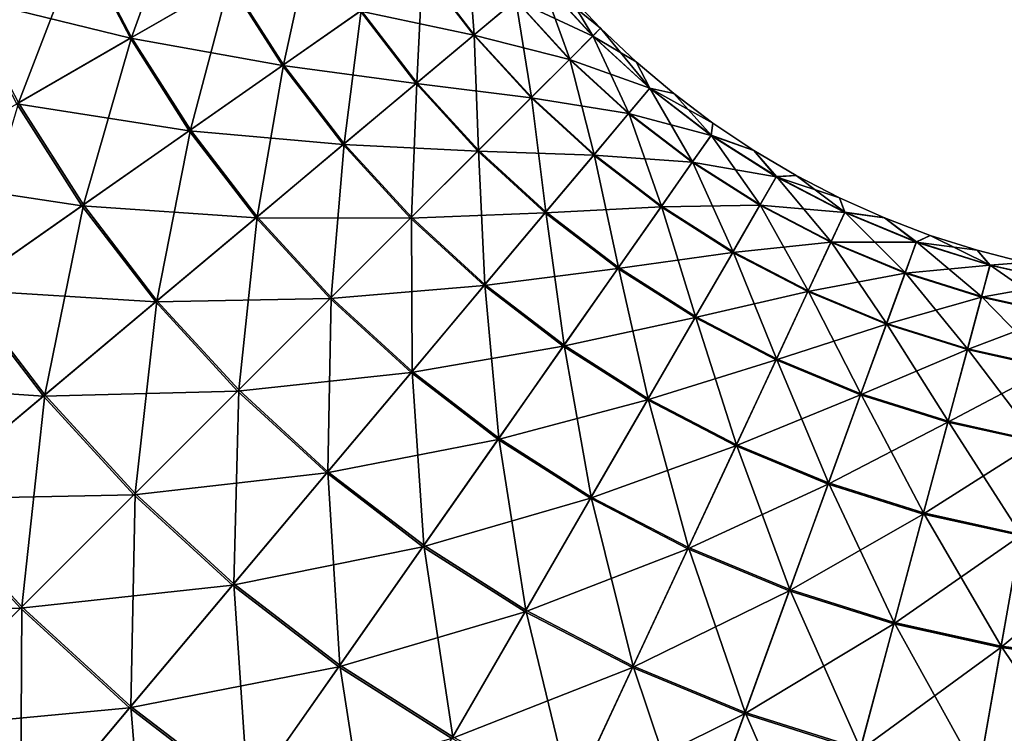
# Model space of a CAD drawing. Extents: x -551 to 551, y -297 to 194.
# Tile 12 of 163: x -501.371 to -500.246, y -197.513 to -196.697. Entities that reach past the tile are written whole.
import ezdxf

# ---------------------------------------------------------------- set-up
doc = ezdxf.new("R2010")
doc.units = 0
doc.header["$LTSCALE"] = 70.117983
for name, color, linetype in [('121', 7, 'CONTINUOUS'), ('140', 7, 'CONTINUOUS'), ('146', 7, 'CONTINUOUS')]:
    doc.layers.add(name, color=color, linetype=linetype)

msp = doc.modelspace()

# ---------------------------------------------------------------- linework, layer by layer
at = {"layer": '121', "color": 7, "linetype": 'CONTINUOUS'}
for points in [[(-500.7456, -196.6663, 44.5), (-500.7071, -196.7071, 44.5), (-500.7456, -196.6663, 28.5), (-500.7456, -196.6663, 44.5)], [(-500.7456, -196.6663, 28.5), (-500.7071, -196.7071, 44.5), (-500.7071, -196.7071, 28.5), (-500.7456, -196.6663, 28.5)], [(-500.7071, -196.7071, 44.5), (-500.6663, -196.7456, 44.5), (-500.7071, -196.7071, 28.5), (-500.7071, -196.7071, 44.5)], [(-500.7071, -196.7071, 28.5), (-500.6663, -196.7456, 44.5), (-500.6663, -196.7456, 28.5), (-500.7071, -196.7071, 28.5)], [(-500.6663, -196.7456, 44.5), (-500.6235, -196.7818, 44.5), (-500.6663, -196.7456, 28.5), (-500.6663, -196.7456, 44.5)], [(-500.6663, -196.7456, 28.5), (-500.6235, -196.7818, 44.5), (-500.6235, -196.7818, 28.5), (-500.6663, -196.7456, 28.5)], [(-500.6235, -196.7818, 44.5), (-500.5787, -196.8156, 44.5), (-500.6235, -196.7818, 28.5), (-500.6235, -196.7818, 44.5)], [(-500.6235, -196.7818, 28.5), (-500.5787, -196.8156, 44.5), (-500.5787, -196.8156, 28.5), (-500.6235, -196.7818, 28.5)], [(-500.5787, -196.8156, 44.5), (-500.532, -196.8467, 44.5), (-500.5787, -196.8156, 28.5), (-500.5787, -196.8156, 44.5)], [(-500.5787, -196.8156, 28.5), (-500.532, -196.8467, 44.5), (-500.532, -196.8467, 28.5), (-500.5787, -196.8156, 28.5)], [(-500.532, -196.8467, 44.5), (-500.4837, -196.8752, 44.5), (-500.532, -196.8467, 28.5), (-500.532, -196.8467, 44.5)], [(-500.532, -196.8467, 28.5), (-500.4837, -196.8752, 44.5), (-500.4837, -196.8752, 28.5), (-500.532, -196.8467, 28.5)], [(-500.4837, -196.8752, 44.5), (-500.4339, -196.901, 44.5), (-500.4837, -196.8752, 28.5), (-500.4837, -196.8752, 44.5)], [(-500.4837, -196.8752, 28.5), (-500.4339, -196.901, 44.5), (-500.4339, -196.901, 28.5), (-500.4837, -196.8752, 28.5)], [(-500.4339, -196.901, 44.5), (-500.3827, -196.9239, 44.5), (-500.4339, -196.901, 28.5), (-500.4339, -196.901, 44.5)], [(-500.4339, -196.901, 28.5), (-500.3827, -196.9239, 44.5), (-500.3827, -196.9239, 28.5), (-500.4339, -196.901, 28.5)], [(-500.3827, -196.9239, 44.5), (-500.3303, -196.9439, 44.5), (-500.3827, -196.9239, 28.5), (-500.3827, -196.9239, 44.5)], [(-500.3827, -196.9239, 28.5), (-500.3303, -196.9439, 44.5), (-500.3303, -196.9439, 28.5), (-500.3827, -196.9239, 28.5)], [(-500.3303, -196.9439, 44.5), (-500.2768, -196.9609, 44.5), (-500.3303, -196.9439, 28.5), (-500.3303, -196.9439, 44.5)], [(-500.3303, -196.9439, 28.5), (-500.2768, -196.9609, 44.5), (-500.2768, -196.9609, 28.5), (-500.3303, -196.9439, 28.5)], [(-500.2768, -196.9609, 44.5), (-500.2225, -196.9749, 44.5), (-500.2768, -196.9609, 28.5), (-500.2768, -196.9609, 44.5)], [(-500.2768, -196.9609, 28.5), (-500.2225, -196.9749, 44.5), (-500.2225, -196.9749, 28.5), (-500.2768, -196.9609, 28.5)]]:
    msp.add_3dface(points, dxfattribs=at)
at = {"layer": '140', "color": 7, "linetype": 'CONTINUOUS'}
for points in [[(-501.3009, -196.6066, 45.7458), (-501.2431, -196.7177, 45.7458), (-501.1833, -196.5518, 45.5625), (-501.3009, -196.6066, 45.7458)], [(-501.1833, -196.5518, 45.5625), (-501.2431, -196.7177, 45.7458), (-501.1307, -196.6528, 45.5625), (-501.1833, -196.5518, 45.5625)], [(-501.1307, -196.6528, 45.5625), (-501.0695, -196.7489, 45.5625), (-501.0368, -196.5986, 45.3659), (-501.1307, -196.6528, 45.5625)], [(-501.0368, -196.5986, 45.3659), (-501.0695, -196.7489, 45.5625), (-500.9807, -196.6867, 45.3659), (-501.0368, -196.5986, 45.3659)], [(-500.9105, -196.6375, 45.1584), (-500.8515, -196.7145, 45.1584), (-500.8598, -196.602, 44.9426), (-500.9105, -196.6375, 45.1584)], [(-500.8598, -196.602, 44.9426), (-500.8515, -196.7145, 45.1584), (-500.804, -196.6747, 44.9426), (-500.8598, -196.602, 44.9426)], [(-501.4363, -196.6698, 45.9133), (-501.3725, -196.7924, 45.9133), (-501.3009, -196.6066, 45.7458), (-501.4363, -196.6698, 45.9133)], [(-501.3009, -196.6066, 45.7458), (-501.3725, -196.7924, 45.9133), (-501.2431, -196.7177, 45.7458), (-501.3009, -196.6066, 45.7458)], [(-500.9807, -196.6867, 45.3659), (-500.9171, -196.7695, 45.3659), (-500.9105, -196.6375, 45.1584), (-500.9807, -196.6867, 45.3659)], [(-500.9105, -196.6375, 45.1584), (-500.9171, -196.7695, 45.3659), (-500.8515, -196.7145, 45.1584), (-500.9105, -196.6375, 45.1584)], [(-501.2431, -196.7177, 45.7458), (-501.1758, -196.8233, 45.7458), (-501.1307, -196.6528, 45.5625), (-501.2431, -196.7177, 45.7458)], [(-501.1307, -196.6528, 45.5625), (-501.1758, -196.8233, 45.7458), (-501.0695, -196.7489, 45.5625), (-501.1307, -196.6528, 45.5625)], [(-500.804, -196.6747, 44.9426), (-500.7422, -196.7422, 44.9426), (-500.7754, -196.6507, 44.7213), (-500.804, -196.6747, 44.9426)], [(-500.7456, -196.6663, 44.5), (-500.7754, -196.6507, 44.7213), (-500.7158, -196.7158, 44.7213), (-500.7456, -196.6663, 44.5)], [(-500.7754, -196.6507, 44.7213), (-500.7422, -196.7422, 44.9426), (-500.7158, -196.7158, 44.7213), (-500.7754, -196.6507, 44.7213)], [(-500.7071, -196.7071, 44.5), (-500.7456, -196.6663, 44.5), (-500.7158, -196.7158, 44.7213), (-500.7071, -196.7071, 44.5)], [(-500.8515, -196.7145, 45.1584), (-500.7859, -196.7859, 45.1584), (-500.804, -196.6747, 44.9426), (-500.8515, -196.7145, 45.1584)], [(-500.804, -196.6747, 44.9426), (-500.7859, -196.7859, 45.1584), (-500.7422, -196.7422, 44.9426), (-500.804, -196.6747, 44.9426)], [(-501.0695, -196.7489, 45.5625), (-501.0001, -196.8392, 45.5625), (-500.9807, -196.6867, 45.3659), (-501.0695, -196.7489, 45.5625)], [(-500.9807, -196.6867, 45.3659), (-501.0001, -196.8392, 45.5625), (-500.9171, -196.7695, 45.3659), (-500.9807, -196.6867, 45.3659)], [(-500.9171, -196.7695, 45.3659), (-500.8465, -196.8465, 45.3659), (-500.8515, -196.7145, 45.1584), (-500.9171, -196.7695, 45.3659)], [(-500.8515, -196.7145, 45.1584), (-500.8465, -196.8465, 45.3659), (-500.7859, -196.7859, 45.1584), (-500.8515, -196.7145, 45.1584)], [(-500.7071, -196.7071, 44.5), (-500.7158, -196.7158, 44.7213), (-500.6507, -196.7754, 44.7213), (-500.7071, -196.7071, 44.5)], [(-500.6663, -196.7456, 44.5), (-500.7071, -196.7071, 44.5), (-500.6507, -196.7754, 44.7213), (-500.6663, -196.7456, 44.5)], [(-501.3725, -196.7924, 45.9133), (-501.2982, -196.909, 45.9133), (-501.2431, -196.7177, 45.7458), (-501.3725, -196.7924, 45.9133)], [(-501.2431, -196.7177, 45.7458), (-501.2982, -196.909, 45.9133), (-501.1758, -196.8233, 45.7458), (-501.2431, -196.7177, 45.7458)], [(-500.7422, -196.7422, 44.9426), (-500.6747, -196.804, 44.9426), (-500.7158, -196.7158, 44.7213), (-500.7422, -196.7422, 44.9426)], [(-500.7158, -196.7158, 44.7213), (-500.6747, -196.804, 44.9426), (-500.6507, -196.7754, 44.7213), (-500.7158, -196.7158, 44.7213)], [(-501.1758, -196.8233, 45.7458), (-501.0995, -196.9226, 45.7458), (-501.0695, -196.7489, 45.5625), (-501.1758, -196.8233, 45.7458)], [(-501.0695, -196.7489, 45.5625), (-501.0995, -196.9226, 45.7458), (-501.0001, -196.8392, 45.5625), (-501.0695, -196.7489, 45.5625)], [(-500.7859, -196.7859, 45.1584), (-500.7145, -196.8515, 45.1584), (-500.7422, -196.7422, 44.9426), (-500.7859, -196.7859, 45.1584)], [(-500.7422, -196.7422, 44.9426), (-500.7145, -196.8515, 45.1584), (-500.6747, -196.804, 44.9426), (-500.7422, -196.7422, 44.9426)], [(-500.6235, -196.7818, 44.5), (-500.6663, -196.7456, 44.5), (-500.6507, -196.7754, 44.7213), (-500.6235, -196.7818, 44.5)], [(-501.0001, -196.8392, 45.5625), (-500.9232, -196.9232, 45.5625), (-500.9171, -196.7695, 45.3659), (-501.0001, -196.8392, 45.5625)], [(-500.9171, -196.7695, 45.3659), (-500.9232, -196.9232, 45.5625), (-500.8465, -196.8465, 45.3659), (-500.9171, -196.7695, 45.3659)], [(-500.6747, -196.804, 44.9426), (-500.602, -196.8598, 44.9426), (-500.6507, -196.7754, 44.7213), (-500.6747, -196.804, 44.9426)], [(-500.6235, -196.7818, 44.5), (-500.6507, -196.7754, 44.7213), (-500.5806, -196.8292, 44.7213), (-500.6235, -196.7818, 44.5)], [(-500.6507, -196.7754, 44.7213), (-500.602, -196.8598, 44.9426), (-500.5806, -196.8292, 44.7213), (-500.6507, -196.7754, 44.7213)], [(-500.5787, -196.8156, 44.5), (-500.6235, -196.7818, 44.5), (-500.5806, -196.8292, 44.7213), (-500.5787, -196.8156, 44.5)], [(-501.3725, -196.7924, 45.9133), (-501.4353, -197.005, 46.063), (-501.2982, -196.909, 45.9133), (-501.3725, -196.7924, 45.9133)], [(-500.8465, -196.8465, 45.3659), (-500.7695, -196.9171, 45.3659), (-500.7859, -196.7859, 45.1584), (-500.8465, -196.8465, 45.3659)], [(-500.7859, -196.7859, 45.1584), (-500.7695, -196.9171, 45.3659), (-500.7145, -196.8515, 45.1584), (-500.7859, -196.7859, 45.1584)], [(-500.7145, -196.8515, 45.1584), (-500.6375, -196.9105, 45.1584), (-500.6747, -196.804, 44.9426), (-500.7145, -196.8515, 45.1584)], [(-500.6747, -196.804, 44.9426), (-500.6375, -196.9105, 45.1584), (-500.602, -196.8598, 44.9426), (-500.6747, -196.804, 44.9426)], [(-500.532, -196.8467, 44.5), (-500.5787, -196.8156, 44.5), (-500.5806, -196.8292, 44.7213), (-500.532, -196.8467, 44.5)], [(-501.2982, -196.909, 45.9133), (-501.2141, -197.0187, 45.9133), (-501.1758, -196.8233, 45.7458), (-501.2982, -196.909, 45.9133)], [(-501.1758, -196.8233, 45.7458), (-501.2141, -197.0187, 45.9133), (-501.0995, -196.9226, 45.7458), (-501.1758, -196.8233, 45.7458)], [(-501.0995, -196.9226, 45.7458), (-501.015, -197.015, 45.7458), (-501.0001, -196.8392, 45.5625), (-501.0995, -196.9226, 45.7458)], [(-501.0001, -196.8392, 45.5625), (-501.015, -197.015, 45.7458), (-500.9232, -196.9232, 45.5625), (-501.0001, -196.8392, 45.5625)], [(-500.602, -196.8598, 44.9426), (-500.5248, -196.909, 44.9426), (-500.5806, -196.8292, 44.7213), (-500.602, -196.8598, 44.9426)], [(-500.532, -196.8467, 44.5), (-500.5806, -196.8292, 44.7213), (-500.5061, -196.8767, 44.7213), (-500.532, -196.8467, 44.5)], [(-500.5806, -196.8292, 44.7213), (-500.5248, -196.909, 44.9426), (-500.5061, -196.8767, 44.7213), (-500.5806, -196.8292, 44.7213)], [(-500.9232, -196.9232, 45.5625), (-500.8392, -197.0001, 45.5625), (-500.8465, -196.8465, 45.3659), (-500.9232, -196.9232, 45.5625)], [(-500.8465, -196.8465, 45.3659), (-500.8392, -197.0001, 45.5625), (-500.7695, -196.9171, 45.3659), (-500.8465, -196.8465, 45.3659)], [(-500.4837, -196.8752, 44.5), (-500.532, -196.8467, 44.5), (-500.5061, -196.8767, 44.7213), (-500.4837, -196.8752, 44.5)], [(-500.7695, -196.9171, 45.3659), (-500.6867, -196.9807, 45.3659), (-500.7145, -196.8515, 45.1584), (-500.7695, -196.9171, 45.3659)], [(-500.7145, -196.8515, 45.1584), (-500.6867, -196.9807, 45.3659), (-500.6375, -196.9105, 45.1584), (-500.7145, -196.8515, 45.1584)], [(-500.6375, -196.9105, 45.1584), (-500.5557, -196.9626, 45.1584), (-500.602, -196.8598, 44.9426), (-500.6375, -196.9105, 45.1584)], [(-500.602, -196.8598, 44.9426), (-500.5557, -196.9626, 45.1584), (-500.5248, -196.909, 44.9426), (-500.602, -196.8598, 44.9426)], [(-500.5248, -196.909, 44.9426), (-500.4436, -196.9513, 44.9426), (-500.5061, -196.8767, 44.7213), (-500.5248, -196.909, 44.9426)], [(-500.4837, -196.8752, 44.5), (-500.5061, -196.8767, 44.7213), (-500.4278, -196.9174, 44.7213), (-500.4837, -196.8752, 44.5)], [(-500.5061, -196.8767, 44.7213), (-500.4436, -196.9513, 44.9426), (-500.4278, -196.9174, 44.7213), (-500.5061, -196.8767, 44.7213)], [(-500.4339, -196.901, 44.5), (-500.4837, -196.8752, 44.5), (-500.4278, -196.9174, 44.7213), (-500.4339, -196.901, 44.5)], [(-500.3827, -196.9239, 44.5), (-500.4339, -196.901, 44.5), (-500.4278, -196.9174, 44.7213), (-500.3827, -196.9239, 44.5)], [(-501.4353, -197.005, 46.063), (-501.3422, -197.1263, 46.063), (-501.2982, -196.909, 45.9133), (-501.4353, -197.005, 46.063)], [(-501.2982, -196.909, 45.9133), (-501.3422, -197.1263, 46.063), (-501.2141, -197.0187, 45.9133), (-501.2982, -196.909, 45.9133)], [(-500.8392, -197.0001, 45.5625), (-500.7489, -197.0695, 45.5625), (-500.7695, -196.9171, 45.3659), (-500.8392, -197.0001, 45.5625)], [(-500.7695, -196.9171, 45.3659), (-500.7489, -197.0695, 45.5625), (-500.6867, -196.9807, 45.3659), (-500.7695, -196.9171, 45.3659)], [(-500.6867, -196.9807, 45.3659), (-500.5986, -197.0368, 45.3659), (-500.6375, -196.9105, 45.1584), (-500.6867, -196.9807, 45.3659)], [(-500.6375, -196.9105, 45.1584), (-500.5986, -197.0368, 45.3659), (-500.5557, -196.9626, 45.1584), (-500.6375, -196.9105, 45.1584)], [(-500.5557, -196.9626, 45.1584), (-500.4697, -197.0074, 45.1584), (-500.5248, -196.909, 44.9426), (-500.5557, -196.9626, 45.1584)], [(-500.5248, -196.909, 44.9426), (-500.4697, -197.0074, 45.1584), (-500.4436, -196.9513, 44.9426), (-500.5248, -196.909, 44.9426)], [(-500.4436, -196.9513, 44.9426), (-500.359, -196.9863, 44.9426), (-500.4278, -196.9174, 44.7213), (-500.4436, -196.9513, 44.9426)], [(-500.3827, -196.9239, 44.5), (-500.4278, -196.9174, 44.7213), (-500.3462, -196.9512, 44.7213), (-500.3827, -196.9239, 44.5)], [(-500.4278, -196.9174, 44.7213), (-500.359, -196.9863, 44.9426), (-500.3462, -196.9512, 44.7213), (-500.4278, -196.9174, 44.7213)], [(-501.2141, -197.0187, 45.9133), (-501.1206, -197.1206, 45.9133), (-501.0995, -196.9226, 45.7458), (-501.2141, -197.0187, 45.9133)], [(-501.0995, -196.9226, 45.7458), (-501.1206, -197.1206, 45.9133), (-501.015, -197.015, 45.7458), (-501.0995, -196.9226, 45.7458)], [(-501.015, -197.015, 45.7458), (-500.9226, -197.0995, 45.7458), (-500.9232, -196.9232, 45.5625), (-501.015, -197.015, 45.7458)], [(-500.9232, -196.9232, 45.5625), (-500.9226, -197.0995, 45.7458), (-500.8392, -197.0001, 45.5625), (-500.9232, -196.9232, 45.5625)], [(-500.3303, -196.9439, 44.5), (-500.3827, -196.9239, 44.5), (-500.3462, -196.9512, 44.7213), (-500.3303, -196.9439, 44.5)], [(-500.4697, -197.0074, 45.1584), (-500.3802, -197.0445, 45.1584), (-500.4436, -196.9513, 44.9426), (-500.4697, -197.0074, 45.1584)], [(-500.4436, -196.9513, 44.9426), (-500.3802, -197.0445, 45.1584), (-500.359, -196.9863, 44.9426), (-500.4436, -196.9513, 44.9426)], [(-500.359, -196.9863, 44.9426), (-500.2717, -197.0138, 44.9426), (-500.3462, -196.9512, 44.7213), (-500.359, -196.9863, 44.9426)], [(-500.3303, -196.9439, 44.5), (-500.3462, -196.9512, 44.7213), (-500.262, -196.9778, 44.7213), (-500.3303, -196.9439, 44.5)], [(-500.3462, -196.9512, 44.7213), (-500.2717, -197.0138, 44.9426), (-500.262, -196.9778, 44.7213), (-500.3462, -196.9512, 44.7213)], [(-500.2768, -196.9609, 44.5), (-500.3303, -196.9439, 44.5), (-500.262, -196.9778, 44.7213), (-500.2768, -196.9609, 44.5)], [(-500.5986, -197.0368, 45.3659), (-500.506, -197.085, 45.3659), (-500.5557, -196.9626, 45.1584), (-500.5986, -197.0368, 45.3659)], [(-500.5557, -196.9626, 45.1584), (-500.506, -197.085, 45.3659), (-500.4697, -197.0074, 45.1584), (-500.5557, -196.9626, 45.1584)], [(-500.2225, -196.9749, 44.5), (-500.2768, -196.9609, 44.5), (-500.262, -196.9778, 44.7213), (-500.2225, -196.9749, 44.5)], [(-500.7489, -197.0695, 45.5625), (-500.6528, -197.1307, 45.5625), (-500.6867, -196.9807, 45.3659), (-500.7489, -197.0695, 45.5625)], [(-500.6867, -196.9807, 45.3659), (-500.6528, -197.1307, 45.5625), (-500.5986, -197.0368, 45.3659), (-500.6867, -196.9807, 45.3659)], [(-500.2717, -197.0138, 44.9426), (-500.1823, -197.0337, 44.9426), (-500.262, -196.9778, 44.7213), (-500.2717, -197.0138, 44.9426)], [(-500.2225, -196.9749, 44.5), (-500.262, -196.9778, 44.7213), (-500.1758, -196.9969, 44.7213), (-500.2225, -196.9749, 44.5)], [(-500.262, -196.9778, 44.7213), (-500.1823, -197.0337, 44.9426), (-500.1758, -196.9969, 44.7213), (-500.262, -196.9778, 44.7213)], [(-500.3802, -197.0445, 45.1584), (-500.2877, -197.0736, 45.1584), (-500.359, -196.9863, 44.9426), (-500.3802, -197.0445, 45.1584)], [(-500.359, -196.9863, 44.9426), (-500.2877, -197.0736, 45.1584), (-500.2717, -197.0138, 44.9426), (-500.359, -196.9863, 44.9426)], [(-501.4353, -197.005, 46.063), (-501.4824, -197.2439, 46.193), (-501.3422, -197.1263, 46.063), (-501.4353, -197.005, 46.063)], [(-500.9226, -197.0995, 45.7458), (-500.8233, -197.1758, 45.7458), (-500.8392, -197.0001, 45.5625), (-500.9226, -197.0995, 45.7458)], [(-500.8392, -197.0001, 45.5625), (-500.8233, -197.1758, 45.7458), (-500.7489, -197.0695, 45.5625), (-500.8392, -197.0001, 45.5625)], [(-500.506, -197.085, 45.3659), (-500.4095, -197.125, 45.3659), (-500.4697, -197.0074, 45.1584), (-500.506, -197.085, 45.3659)], [(-500.4697, -197.0074, 45.1584), (-500.4095, -197.125, 45.3659), (-500.3802, -197.0445, 45.1584), (-500.4697, -197.0074, 45.1584)], [(-501.3422, -197.1263, 46.063), (-501.239, -197.239, 46.063), (-501.2141, -197.0187, 45.9133), (-501.3422, -197.1263, 46.063)], [(-501.2141, -197.0187, 45.9133), (-501.239, -197.239, 46.063), (-501.1206, -197.1206, 45.9133), (-501.2141, -197.0187, 45.9133)], [(-501.1206, -197.1206, 45.9133), (-501.0187, -197.2141, 45.9133), (-501.015, -197.015, 45.7458), (-501.1206, -197.1206, 45.9133)], [(-501.015, -197.015, 45.7458), (-501.0187, -197.2141, 45.9133), (-500.9226, -197.0995, 45.7458), (-501.015, -197.015, 45.7458)], [(-500.2877, -197.0736, 45.1584), (-500.193, -197.0946, 45.1584), (-500.2717, -197.0138, 44.9426), (-500.2877, -197.0736, 45.1584)], [(-500.2717, -197.0138, 44.9426), (-500.193, -197.0946, 45.1584), (-500.1823, -197.0337, 44.9426), (-500.2717, -197.0138, 44.9426)], [(-500.6528, -197.1307, 45.5625), (-500.5518, -197.1833, 45.5625), (-500.5986, -197.0368, 45.3659), (-500.6528, -197.1307, 45.5625)], [(-500.5986, -197.0368, 45.3659), (-500.5518, -197.1833, 45.5625), (-500.506, -197.085, 45.3659), (-500.5986, -197.0368, 45.3659)], [(-500.4095, -197.125, 45.3659), (-500.3099, -197.1564, 45.3659), (-500.3802, -197.0445, 45.1584), (-500.4095, -197.125, 45.3659)], [(-500.3802, -197.0445, 45.1584), (-500.3099, -197.1564, 45.3659), (-500.2877, -197.0736, 45.1584), (-500.3802, -197.0445, 45.1584)], [(-500.8233, -197.1758, 45.7458), (-500.7177, -197.2431, 45.7458), (-500.7489, -197.0695, 45.5625), (-500.8233, -197.1758, 45.7458)], [(-500.7489, -197.0695, 45.5625), (-500.7177, -197.2431, 45.7458), (-500.6528, -197.1307, 45.5625), (-500.7489, -197.0695, 45.5625)], [(-500.3099, -197.1564, 45.3659), (-500.2079, -197.179, 45.3659), (-500.2877, -197.0736, 45.1584), (-500.3099, -197.1564, 45.3659)], [(-500.2877, -197.0736, 45.1584), (-500.2079, -197.179, 45.3659), (-500.193, -197.0946, 45.1584), (-500.2877, -197.0736, 45.1584)], [(-500.5518, -197.1833, 45.5625), (-500.4465, -197.2269, 45.5625), (-500.506, -197.085, 45.3659), (-500.5518, -197.1833, 45.5625)], [(-500.506, -197.085, 45.3659), (-500.4465, -197.2269, 45.5625), (-500.4095, -197.125, 45.3659), (-500.506, -197.085, 45.3659)], [(-501.0187, -197.2141, 45.9133), (-500.909, -197.2982, 45.9133), (-500.9226, -197.0995, 45.7458), (-501.0187, -197.2141, 45.9133)], [(-500.9226, -197.0995, 45.7458), (-500.909, -197.2982, 45.9133), (-500.8233, -197.1758, 45.7458), (-500.9226, -197.0995, 45.7458)], [(-501.239, -197.239, 46.063), (-501.1263, -197.3422, 46.063), (-501.1206, -197.1206, 45.9133), (-501.239, -197.239, 46.063)], [(-501.1206, -197.1206, 45.9133), (-501.1263, -197.3422, 46.063), (-501.0187, -197.2141, 45.9133), (-501.1206, -197.1206, 45.9133)], [(-501.4824, -197.2439, 46.193), (-501.3684, -197.3684, 46.193), (-501.3422, -197.1263, 46.063), (-501.4824, -197.2439, 46.193)], [(-501.3422, -197.1263, 46.063), (-501.3684, -197.3684, 46.193), (-501.239, -197.239, 46.063), (-501.3422, -197.1263, 46.063)], [(-500.7177, -197.2431, 45.7458), (-500.6066, -197.3009, 45.7458), (-500.6528, -197.1307, 45.5625), (-500.7177, -197.2431, 45.7458)], [(-500.6528, -197.1307, 45.5625), (-500.6066, -197.3009, 45.7458), (-500.5518, -197.1833, 45.5625), (-500.6528, -197.1307, 45.5625)], [(-500.4465, -197.2269, 45.5625), (-500.3379, -197.2611, 45.5625), (-500.4095, -197.125, 45.3659), (-500.4465, -197.2269, 45.5625)], [(-500.4095, -197.125, 45.3659), (-500.3379, -197.2611, 45.5625), (-500.3099, -197.1564, 45.3659), (-500.4095, -197.125, 45.3659)], [(-500.3379, -197.2611, 45.5625), (-500.2267, -197.2858, 45.5625), (-500.3099, -197.1564, 45.3659), (-500.3379, -197.2611, 45.5625)], [(-500.3099, -197.1564, 45.3659), (-500.2267, -197.2858, 45.5625), (-500.2079, -197.179, 45.3659), (-500.3099, -197.1564, 45.3659)], [(-500.909, -197.2982, 45.9133), (-500.7924, -197.3725, 45.9133), (-500.8233, -197.1758, 45.7458), (-500.909, -197.2982, 45.9133)], [(-500.8233, -197.1758, 45.7458), (-500.7924, -197.3725, 45.9133), (-500.7177, -197.2431, 45.7458), (-500.8233, -197.1758, 45.7458)], [(-500.6066, -197.3009, 45.7458), (-500.4909, -197.3488, 45.7458), (-500.5518, -197.1833, 45.5625), (-500.6066, -197.3009, 45.7458)], [(-500.5518, -197.1833, 45.5625), (-500.4909, -197.3488, 45.7458), (-500.4465, -197.2269, 45.5625), (-500.5518, -197.1833, 45.5625)], [(-501.1263, -197.3422, 46.063), (-501.005, -197.4353, 46.063), (-501.0187, -197.2141, 45.9133), (-501.1263, -197.3422, 46.063)], [(-501.0187, -197.2141, 45.9133), (-501.005, -197.4353, 46.063), (-500.909, -197.2982, 45.9133), (-501.0187, -197.2141, 45.9133)], [(-500.4909, -197.3488, 45.7458), (-500.3715, -197.3864, 45.7458), (-500.4465, -197.2269, 45.5625), (-500.4909, -197.3488, 45.7458)], [(-500.4465, -197.2269, 45.5625), (-500.3715, -197.3864, 45.7458), (-500.3379, -197.2611, 45.5625), (-500.4465, -197.2269, 45.5625)], [(-501.4824, -197.2439, 46.193), (-501.5073, -197.5073, 46.3016), (-501.3684, -197.3684, 46.193), (-501.4824, -197.2439, 46.193)], [(-501.3684, -197.3684, 46.193), (-501.2439, -197.4824, 46.193), (-501.239, -197.239, 46.063), (-501.3684, -197.3684, 46.193)], [(-501.239, -197.239, 46.063), (-501.2439, -197.4824, 46.193), (-501.1263, -197.3422, 46.063), (-501.239, -197.239, 46.063)], [(-500.7924, -197.3725, 45.9133), (-500.6698, -197.4363, 45.9133), (-500.7177, -197.2431, 45.7458), (-500.7924, -197.3725, 45.9133)], [(-500.7177, -197.2431, 45.7458), (-500.6698, -197.4363, 45.9133), (-500.6066, -197.3009, 45.7458), (-500.7177, -197.2431, 45.7458)], [(-500.3715, -197.3864, 45.7458), (-500.2492, -197.4136, 45.7458), (-500.3379, -197.2611, 45.5625), (-500.3715, -197.3864, 45.7458)], [(-500.3379, -197.2611, 45.5625), (-500.2492, -197.4136, 45.7458), (-500.2267, -197.2858, 45.5625), (-500.3379, -197.2611, 45.5625)], [(-500.2492, -197.4136, 45.7458), (-500.1251, -197.4299, 45.7458), (-500.2267, -197.2858, 45.5625), (-500.2492, -197.4136, 45.7458)], [(-501.005, -197.4353, 46.063), (-500.8761, -197.5174, 46.063), (-500.909, -197.2982, 45.9133), (-501.005, -197.4353, 46.063)], [(-500.909, -197.2982, 45.9133), (-500.8761, -197.5174, 46.063), (-500.7924, -197.3725, 45.9133), (-500.909, -197.2982, 45.9133)], [(-500.6698, -197.4363, 45.9133), (-500.542, -197.4893, 45.9133), (-500.6066, -197.3009, 45.7458), (-500.6698, -197.4363, 45.9133)], [(-500.6066, -197.3009, 45.7458), (-500.542, -197.4893, 45.9133), (-500.4909, -197.3488, 45.7458), (-500.6066, -197.3009, 45.7458)], [(-501.2439, -197.4824, 46.193), (-501.11, -197.5852, 46.193), (-501.1263, -197.3422, 46.063), (-501.2439, -197.4824, 46.193)], [(-501.1263, -197.3422, 46.063), (-501.11, -197.5852, 46.193), (-501.005, -197.4353, 46.063), (-501.1263, -197.3422, 46.063)], [(-500.542, -197.4893, 45.9133), (-500.4102, -197.5308, 45.9133), (-500.4909, -197.3488, 45.7458), (-500.542, -197.4893, 45.9133)], [(-500.4909, -197.3488, 45.7458), (-500.4102, -197.5308, 45.9133), (-500.3715, -197.3864, 45.7458), (-500.4909, -197.3488, 45.7458)], [(-501.5073, -197.5073, 46.3016), (-501.3702, -197.6329, 46.3016), (-501.3684, -197.3684, 46.193), (-501.5073, -197.5073, 46.3016)], [(-501.3684, -197.3684, 46.193), (-501.3702, -197.6329, 46.3016), (-501.2439, -197.4824, 46.193), (-501.3684, -197.3684, 46.193)], [(-500.8761, -197.5174, 46.063), (-500.7405, -197.588, 46.063), (-500.7924, -197.3725, 45.9133), (-500.8761, -197.5174, 46.063)], [(-500.7924, -197.3725, 45.9133), (-500.7405, -197.588, 46.063), (-500.6698, -197.4363, 45.9133), (-500.7924, -197.3725, 45.9133)], [(-500.4102, -197.5308, 45.9133), (-500.2752, -197.5608, 45.9133), (-500.3715, -197.3864, 45.7458), (-500.4102, -197.5308, 45.9133)], [(-500.3715, -197.3864, 45.7458), (-500.2752, -197.5608, 45.9133), (-500.2492, -197.4136, 45.7458), (-500.3715, -197.3864, 45.7458)], [(-500.2752, -197.5608, 45.9133), (-500.1381, -197.5788, 45.9133), (-500.2492, -197.4136, 45.7458), (-500.2752, -197.5608, 45.9133)], [(-500.2492, -197.4136, 45.7458), (-500.1381, -197.5788, 45.9133), (-500.1251, -197.4299, 45.7458), (-500.2492, -197.4136, 45.7458)], [(-501.11, -197.5852, 46.193), (-500.9676, -197.6759, 46.193), (-501.005, -197.4353, 46.063), (-501.11, -197.5852, 46.193)], [(-501.005, -197.4353, 46.063), (-500.9676, -197.6759, 46.193), (-500.8761, -197.5174, 46.063), (-501.005, -197.4353, 46.063)], [(-500.7405, -197.588, 46.063), (-500.5993, -197.6465, 46.063), (-500.6698, -197.4363, 45.9133), (-500.7405, -197.588, 46.063)], [(-500.6698, -197.4363, 45.9133), (-500.5993, -197.6465, 46.063), (-500.542, -197.4893, 45.9133), (-500.6698, -197.4363, 45.9133)], [(-501.3702, -197.6329, 46.3016), (-501.2227, -197.7461, 46.3016), (-501.2439, -197.4824, 46.193), (-501.3702, -197.6329, 46.3016)], [(-501.2439, -197.4824, 46.193), (-501.2227, -197.7461, 46.3016), (-501.11, -197.5852, 46.193), (-501.2439, -197.4824, 46.193)], [(-500.5993, -197.6465, 46.063), (-500.4535, -197.6924, 46.063), (-500.542, -197.4893, 45.9133), (-500.5993, -197.6465, 46.063)], [(-500.542, -197.4893, 45.9133), (-500.4535, -197.6924, 46.063), (-500.4102, -197.5308, 45.9133), (-500.542, -197.4893, 45.9133)], [(-501.5073, -197.5073, 46.3016), (-501.5035, -197.7918, 46.3876), (-501.3702, -197.6329, 46.3016), (-501.5073, -197.5073, 46.3016)]]:
    msp.add_3dface(points, dxfattribs=at)
at = {"layer": '146', "color": 7, "linetype": 'CONTINUOUS'}
for points in [[(-501.3024, -196.6073, 27.2521), (-501.2445, -196.7185, 27.2521), (-501.4381, -196.6706, 27.0848), (-501.3024, -196.6073, 27.2521)], [(-501.3024, -196.6073, 27.2521), (-501.1319, -196.6535, 27.4352), (-501.2445, -196.7185, 27.2521), (-501.3024, -196.6073, 27.2521)], [(-500.9112, -196.638, 27.839), (-500.8521, -196.715, 27.839), (-500.9816, -196.6873, 27.6316), (-500.9112, -196.638, 27.839)], [(-500.9112, -196.638, 27.839), (-500.8045, -196.6751, 28.0547), (-500.8521, -196.715, 27.839), (-500.9112, -196.638, 27.839)], [(-501.1319, -196.6535, 27.4352), (-501.0707, -196.7497, 27.4352), (-501.2445, -196.7185, 27.2521), (-501.1319, -196.6535, 27.4352)], [(-501.1319, -196.6535, 27.4352), (-500.9816, -196.6873, 27.6316), (-501.0707, -196.7497, 27.4352), (-501.1319, -196.6535, 27.4352)], [(-500.7757, -196.6509, 28.2761), (-500.716, -196.716, 28.2761), (-500.8045, -196.6751, 28.0547), (-500.7757, -196.6509, 28.2761)], [(-500.7456, -196.6663, 28.5), (-500.7071, -196.7071, 28.5), (-500.7757, -196.6509, 28.2761), (-500.7456, -196.6663, 28.5)], [(-500.7757, -196.6509, 28.2761), (-500.7071, -196.7071, 28.5), (-500.716, -196.716, 28.2761), (-500.7757, -196.6509, 28.2761)], [(-501.4381, -196.6706, 27.0848), (-501.2445, -196.7185, 27.2521), (-501.3742, -196.7934, 27.0848), (-501.4381, -196.6706, 27.0848)], [(-500.8045, -196.6751, 28.0547), (-500.7426, -196.7426, 28.0547), (-500.8521, -196.715, 27.839), (-500.8045, -196.6751, 28.0547)], [(-500.8045, -196.6751, 28.0547), (-500.716, -196.716, 28.2761), (-500.7426, -196.7426, 28.0547), (-500.8045, -196.6751, 28.0547)], [(-500.9816, -196.6873, 27.6316), (-500.918, -196.7703, 27.6316), (-501.0707, -196.7497, 27.4352), (-500.9816, -196.6873, 27.6316)], [(-500.9816, -196.6873, 27.6316), (-500.8521, -196.715, 27.839), (-500.918, -196.7703, 27.6316), (-500.9816, -196.6873, 27.6316)], [(-500.8521, -196.715, 27.839), (-500.7866, -196.7866, 27.839), (-500.918, -196.7703, 27.6316), (-500.8521, -196.715, 27.839)], [(-500.8521, -196.715, 27.839), (-500.7426, -196.7426, 28.0547), (-500.7866, -196.7866, 27.839), (-500.8521, -196.715, 27.839)], [(-500.7071, -196.7071, 28.5), (-500.6663, -196.7456, 28.5), (-500.716, -196.716, 28.2761), (-500.7071, -196.7071, 28.5)], [(-501.2445, -196.7185, 27.2521), (-501.1772, -196.8243, 27.2521), (-501.3742, -196.7934, 27.0848), (-501.2445, -196.7185, 27.2521)], [(-501.2445, -196.7185, 27.2521), (-501.0707, -196.7497, 27.4352), (-501.1772, -196.8243, 27.2521), (-501.2445, -196.7185, 27.2521)], [(-500.716, -196.716, 28.2761), (-500.6509, -196.7757, 28.2761), (-500.7426, -196.7426, 28.0547), (-500.716, -196.716, 28.2761)], [(-500.716, -196.716, 28.2761), (-500.6663, -196.7456, 28.5), (-500.6509, -196.7757, 28.2761), (-500.716, -196.716, 28.2761)], [(-500.7426, -196.7426, 28.0547), (-500.6751, -196.8045, 28.0547), (-500.7866, -196.7866, 27.839), (-500.7426, -196.7426, 28.0547)], [(-500.7426, -196.7426, 28.0547), (-500.6509, -196.7757, 28.2761), (-500.6751, -196.8045, 28.0547), (-500.7426, -196.7426, 28.0547)], [(-500.6663, -196.7456, 28.5), (-500.6235, -196.7818, 28.5), (-500.6509, -196.7757, 28.2761), (-500.6663, -196.7456, 28.5)], [(-501.0707, -196.7497, 27.4352), (-501.0012, -196.8401, 27.4352), (-501.1772, -196.8243, 27.2521), (-501.0707, -196.7497, 27.4352)], [(-501.0707, -196.7497, 27.4352), (-500.918, -196.7703, 27.6316), (-501.0012, -196.8401, 27.4352), (-501.0707, -196.7497, 27.4352)], [(-500.918, -196.7703, 27.6316), (-500.8474, -196.8474, 27.6316), (-501.0012, -196.8401, 27.4352), (-500.918, -196.7703, 27.6316)], [(-500.918, -196.7703, 27.6316), (-500.7866, -196.7866, 27.839), (-500.8474, -196.8474, 27.6316), (-500.918, -196.7703, 27.6316)], [(-500.6509, -196.7757, 28.2761), (-500.5808, -196.8295, 28.2761), (-500.6751, -196.8045, 28.0547), (-500.6509, -196.7757, 28.2761)], [(-500.6235, -196.7818, 28.5), (-500.5787, -196.8156, 28.5), (-500.6509, -196.7757, 28.2761), (-500.6235, -196.7818, 28.5)], [(-500.6509, -196.7757, 28.2761), (-500.5787, -196.8156, 28.5), (-500.5808, -196.8295, 28.2761), (-500.6509, -196.7757, 28.2761)], [(-501.3742, -196.7934, 27.0848), (-501.2998, -196.9101, 27.0848), (-501.5192, -196.8771, 26.9354), (-501.3742, -196.7934, 27.0848)], [(-501.3742, -196.7934, 27.0848), (-501.1772, -196.8243, 27.2521), (-501.2998, -196.9101, 27.0848), (-501.3742, -196.7934, 27.0848)], [(-500.7866, -196.7866, 27.839), (-500.715, -196.8521, 27.839), (-500.8474, -196.8474, 27.6316), (-500.7866, -196.7866, 27.839)], [(-500.7866, -196.7866, 27.839), (-500.6751, -196.8045, 28.0547), (-500.715, -196.8521, 27.839), (-500.7866, -196.7866, 27.839)], [(-500.6751, -196.8045, 28.0547), (-500.6024, -196.8603, 28.0547), (-500.715, -196.8521, 27.839), (-500.6751, -196.8045, 28.0547)], [(-500.6751, -196.8045, 28.0547), (-500.5808, -196.8295, 28.2761), (-500.6024, -196.8603, 28.0547), (-500.6751, -196.8045, 28.0547)], [(-500.5787, -196.8156, 28.5), (-500.532, -196.8467, 28.5), (-500.5808, -196.8295, 28.2761), (-500.5787, -196.8156, 28.5)], [(-501.1772, -196.8243, 27.2521), (-501.1008, -196.9237, 27.2521), (-501.2998, -196.9101, 27.0848), (-501.1772, -196.8243, 27.2521)], [(-501.1772, -196.8243, 27.2521), (-501.0012, -196.8401, 27.4352), (-501.1008, -196.9237, 27.2521), (-501.1772, -196.8243, 27.2521)], [(-500.5808, -196.8295, 28.2761), (-500.5063, -196.8769, 28.2761), (-500.6024, -196.8603, 28.0547), (-500.5808, -196.8295, 28.2761)], [(-500.5808, -196.8295, 28.2761), (-500.532, -196.8467, 28.5), (-500.5063, -196.8769, 28.2761), (-500.5808, -196.8295, 28.2761)], [(-501.0012, -196.8401, 27.4352), (-500.9242, -196.9242, 27.4352), (-501.1008, -196.9237, 27.2521), (-501.0012, -196.8401, 27.4352)], [(-501.0012, -196.8401, 27.4352), (-500.8474, -196.8474, 27.6316), (-500.9242, -196.9242, 27.4352), (-501.0012, -196.8401, 27.4352)], [(-500.8474, -196.8474, 27.6316), (-500.7703, -196.918, 27.6316), (-500.9242, -196.9242, 27.4352), (-500.8474, -196.8474, 27.6316)], [(-500.8474, -196.8474, 27.6316), (-500.715, -196.8521, 27.839), (-500.7703, -196.918, 27.6316), (-500.8474, -196.8474, 27.6316)], [(-500.532, -196.8467, 28.5), (-500.4837, -196.8752, 28.5), (-500.5063, -196.8769, 28.2761), (-500.532, -196.8467, 28.5)], [(-500.715, -196.8521, 27.839), (-500.638, -196.9112, 27.839), (-500.7703, -196.918, 27.6316), (-500.715, -196.8521, 27.839)], [(-500.715, -196.8521, 27.839), (-500.6024, -196.8603, 28.0547), (-500.638, -196.9112, 27.839), (-500.715, -196.8521, 27.839)], [(-500.6024, -196.8603, 28.0547), (-500.5251, -196.9095, 28.0547), (-500.638, -196.9112, 27.839), (-500.6024, -196.8603, 28.0547)], [(-500.6024, -196.8603, 28.0547), (-500.5063, -196.8769, 28.2761), (-500.5251, -196.9095, 28.0547), (-500.6024, -196.8603, 28.0547)], [(-501.5192, -196.8771, 26.9354), (-501.2998, -196.9101, 27.0848), (-501.437, -197.0062, 26.9354), (-501.5192, -196.8771, 26.9354)], [(-500.5063, -196.8769, 28.2761), (-500.4279, -196.9177, 28.2761), (-500.5251, -196.9095, 28.0547), (-500.5063, -196.8769, 28.2761)], [(-500.4837, -196.8752, 28.5), (-500.4339, -196.901, 28.5), (-500.5063, -196.8769, 28.2761), (-500.4837, -196.8752, 28.5)], [(-500.5063, -196.8769, 28.2761), (-500.4339, -196.901, 28.5), (-500.4279, -196.9177, 28.2761), (-500.5063, -196.8769, 28.2761)], [(-500.4339, -196.901, 28.5), (-500.3827, -196.9239, 28.5), (-500.4279, -196.9177, 28.2761), (-500.4339, -196.901, 28.5)], [(-501.2998, -196.9101, 27.0848), (-501.2155, -197.0199, 27.0848), (-501.437, -197.0062, 26.9354), (-501.2998, -196.9101, 27.0848)], [(-501.2998, -196.9101, 27.0848), (-501.1008, -196.9237, 27.2521), (-501.2155, -197.0199, 27.0848), (-501.2998, -196.9101, 27.0848)], [(-500.9242, -196.9242, 27.4352), (-500.7703, -196.918, 27.6316), (-500.8401, -197.0012, 27.4352), (-500.9242, -196.9242, 27.4352)], [(-500.7703, -196.918, 27.6316), (-500.6873, -196.9816, 27.6316), (-500.8401, -197.0012, 27.4352), (-500.7703, -196.918, 27.6316)], [(-500.7703, -196.918, 27.6316), (-500.638, -196.9112, 27.839), (-500.6873, -196.9816, 27.6316), (-500.7703, -196.918, 27.6316)], [(-500.638, -196.9112, 27.839), (-500.5562, -196.9634, 27.839), (-500.6873, -196.9816, 27.6316), (-500.638, -196.9112, 27.839)], [(-500.638, -196.9112, 27.839), (-500.5251, -196.9095, 28.0547), (-500.5562, -196.9634, 27.839), (-500.638, -196.9112, 27.839)], [(-500.5251, -196.9095, 28.0547), (-500.4438, -196.9518, 28.0547), (-500.5562, -196.9634, 27.839), (-500.5251, -196.9095, 28.0547)], [(-500.5251, -196.9095, 28.0547), (-500.4279, -196.9177, 28.2761), (-500.4438, -196.9518, 28.0547), (-500.5251, -196.9095, 28.0547)], [(-500.4279, -196.9177, 28.2761), (-500.3463, -196.9515, 28.2761), (-500.4438, -196.9518, 28.0547), (-500.4279, -196.9177, 28.2761)], [(-500.4279, -196.9177, 28.2761), (-500.3827, -196.9239, 28.5), (-500.3463, -196.9515, 28.2761), (-500.4279, -196.9177, 28.2761)], [(-501.1008, -196.9237, 27.2521), (-501.0161, -197.0161, 27.2521), (-501.2155, -197.0199, 27.0848), (-501.1008, -196.9237, 27.2521)], [(-501.1008, -196.9237, 27.2521), (-500.9242, -196.9242, 27.4352), (-501.0161, -197.0161, 27.2521), (-501.1008, -196.9237, 27.2521)], [(-500.9242, -196.9242, 27.4352), (-500.8401, -197.0012, 27.4352), (-501.0161, -197.0161, 27.2521), (-500.9242, -196.9242, 27.4352)], [(-500.3827, -196.9239, 28.5), (-500.3303, -196.9439, 28.5), (-500.3463, -196.9515, 28.2761), (-500.3827, -196.9239, 28.5)], [(-500.5562, -196.9634, 27.839), (-500.4438, -196.9518, 28.0547), (-500.4701, -197.0082, 27.839), (-500.5562, -196.9634, 27.839)], [(-500.4438, -196.9518, 28.0547), (-500.3592, -196.9869, 28.0547), (-500.4701, -197.0082, 27.839), (-500.4438, -196.9518, 28.0547)], [(-500.4438, -196.9518, 28.0547), (-500.3463, -196.9515, 28.2761), (-500.3592, -196.9869, 28.0547), (-500.4438, -196.9518, 28.0547)], [(-500.3463, -196.9515, 28.2761), (-500.2621, -196.9781, 28.2761), (-500.3592, -196.9869, 28.0547), (-500.3463, -196.9515, 28.2761)], [(-500.3303, -196.9439, 28.5), (-500.2768, -196.9609, 28.5), (-500.3463, -196.9515, 28.2761), (-500.3303, -196.9439, 28.5)], [(-500.3463, -196.9515, 28.2761), (-500.2768, -196.9609, 28.5), (-500.2621, -196.9781, 28.2761), (-500.3463, -196.9515, 28.2761)], [(-500.2768, -196.9609, 28.5), (-500.2225, -196.9749, 28.5), (-500.2621, -196.9781, 28.2761), (-500.2768, -196.9609, 28.5)], [(-500.6873, -196.9816, 27.6316), (-500.5562, -196.9634, 27.839), (-500.5992, -197.0378, 27.6316), (-500.6873, -196.9816, 27.6316)], [(-500.5562, -196.9634, 27.839), (-500.4701, -197.0082, 27.839), (-500.5992, -197.0378, 27.6316), (-500.5562, -196.9634, 27.839)], [(-500.8401, -197.0012, 27.4352), (-500.6873, -196.9816, 27.6316), (-500.7497, -197.0707, 27.4352), (-500.8401, -197.0012, 27.4352)], [(-500.6873, -196.9816, 27.6316), (-500.5992, -197.0378, 27.6316), (-500.7497, -197.0707, 27.4352), (-500.6873, -196.9816, 27.6316)], [(-500.3592, -196.9869, 28.0547), (-500.2621, -196.9781, 28.2761), (-500.2718, -197.0144, 28.0547), (-500.3592, -196.9869, 28.0547)], [(-500.2621, -196.9781, 28.2761), (-500.1758, -196.9972, 28.2761), (-500.2718, -197.0144, 28.0547), (-500.2621, -196.9781, 28.2761)], [(-500.2621, -196.9781, 28.2761), (-500.2225, -196.9749, 28.5), (-500.1758, -196.9972, 28.2761), (-500.2621, -196.9781, 28.2761)], [(-500.4701, -197.0082, 27.839), (-500.3592, -196.9869, 28.0547), (-500.3805, -197.0453, 27.839), (-500.4701, -197.0082, 27.839)], [(-500.3592, -196.9869, 28.0547), (-500.2718, -197.0144, 28.0547), (-500.3805, -197.0453, 27.839), (-500.3592, -196.9869, 28.0547)], [(-501.437, -197.0062, 26.9354), (-501.3438, -197.1276, 26.9354), (-501.5871, -197.1113, 26.8056), (-501.437, -197.0062, 26.9354)], [(-501.437, -197.0062, 26.9354), (-501.2155, -197.0199, 27.0848), (-501.3438, -197.1276, 26.9354), (-501.437, -197.0062, 26.9354)], [(-501.0161, -197.0161, 27.2521), (-500.8401, -197.0012, 27.4352), (-500.9237, -197.1008, 27.2521), (-501.0161, -197.0161, 27.2521)], [(-500.8401, -197.0012, 27.4352), (-500.7497, -197.0707, 27.4352), (-500.9237, -197.1008, 27.2521), (-500.8401, -197.0012, 27.4352)], [(-500.5992, -197.0378, 27.6316), (-500.4701, -197.0082, 27.839), (-500.5064, -197.0861, 27.6316), (-500.5992, -197.0378, 27.6316)], [(-500.4701, -197.0082, 27.839), (-500.3805, -197.0453, 27.839), (-500.5064, -197.0861, 27.6316), (-500.4701, -197.0082, 27.839)], [(-500.2718, -197.0144, 28.0547), (-500.1758, -196.9972, 28.2761), (-500.1824, -197.0342, 28.0547), (-500.2718, -197.0144, 28.0547)], [(-501.2155, -197.0199, 27.0848), (-501.0161, -197.0161, 27.2521), (-501.122, -197.122, 27.0848), (-501.2155, -197.0199, 27.0848)], [(-501.0161, -197.0161, 27.2521), (-500.9237, -197.1008, 27.2521), (-501.122, -197.122, 27.0848), (-501.0161, -197.0161, 27.2521)], [(-500.3805, -197.0453, 27.839), (-500.2718, -197.0144, 28.0547), (-500.2879, -197.0745, 27.839), (-500.3805, -197.0453, 27.839)], [(-500.2718, -197.0144, 28.0547), (-500.1824, -197.0342, 28.0547), (-500.2879, -197.0745, 27.839), (-500.2718, -197.0144, 28.0547)], [(-501.2155, -197.0199, 27.0848), (-501.122, -197.122, 27.0848), (-501.3438, -197.1276, 26.9354), (-501.2155, -197.0199, 27.0848)], [(-500.7497, -197.0707, 27.4352), (-500.5992, -197.0378, 27.6316), (-500.6535, -197.1319, 27.4352), (-500.7497, -197.0707, 27.4352)], [(-500.5992, -197.0378, 27.6316), (-500.5064, -197.0861, 27.6316), (-500.6535, -197.1319, 27.4352), (-500.5992, -197.0378, 27.6316)], [(-500.2879, -197.0745, 27.839), (-500.1824, -197.0342, 28.0547), (-500.1932, -197.0955, 27.839), (-500.2879, -197.0745, 27.839)], [(-500.5064, -197.0861, 27.6316), (-500.3805, -197.0453, 27.839), (-500.4099, -197.1261, 27.6316), (-500.5064, -197.0861, 27.6316)], [(-500.3805, -197.0453, 27.839), (-500.2879, -197.0745, 27.839), (-500.4099, -197.1261, 27.6316), (-500.3805, -197.0453, 27.839)], [(-500.9237, -197.1008, 27.2521), (-500.7497, -197.0707, 27.4352), (-500.8243, -197.1772, 27.2521), (-500.9237, -197.1008, 27.2521)], [(-500.7497, -197.0707, 27.4352), (-500.6535, -197.1319, 27.4352), (-500.8243, -197.1772, 27.2521), (-500.7497, -197.0707, 27.4352)], [(-500.4099, -197.1261, 27.6316), (-500.2879, -197.0745, 27.839), (-500.3102, -197.1575, 27.6316), (-500.4099, -197.1261, 27.6316)], [(-500.2879, -197.0745, 27.839), (-500.1932, -197.0955, 27.839), (-500.3102, -197.1575, 27.6316), (-500.2879, -197.0745, 27.839)], [(-500.6535, -197.1319, 27.4352), (-500.5064, -197.0861, 27.6316), (-500.5524, -197.1846, 27.4352), (-500.6535, -197.1319, 27.4352)], [(-500.5064, -197.0861, 27.6316), (-500.4099, -197.1261, 27.6316), (-500.5524, -197.1846, 27.4352), (-500.5064, -197.0861, 27.6316)], [(-500.3102, -197.1575, 27.6316), (-500.1932, -197.0955, 27.839), (-500.2081, -197.1801, 27.6316), (-500.3102, -197.1575, 27.6316)], [(-501.122, -197.122, 27.0848), (-500.9237, -197.1008, 27.2521), (-501.0199, -197.2155, 27.0848), (-501.122, -197.122, 27.0848)], [(-500.9237, -197.1008, 27.2521), (-500.8243, -197.1772, 27.2521), (-501.0199, -197.2155, 27.0848), (-500.9237, -197.1008, 27.2521)], [(-501.5871, -197.1113, 26.8056), (-501.3438, -197.1276, 26.9354), (-501.4842, -197.2454, 26.8056), (-501.5871, -197.1113, 26.8056)], [(-501.3438, -197.1276, 26.9354), (-501.2404, -197.2404, 26.9354), (-501.4842, -197.2454, 26.8056), (-501.3438, -197.1276, 26.9354)], [(-501.3438, -197.1276, 26.9354), (-501.122, -197.122, 27.0848), (-501.2404, -197.2404, 26.9354), (-501.3438, -197.1276, 26.9354)], [(-501.122, -197.122, 27.0848), (-501.0199, -197.2155, 27.0848), (-501.2404, -197.2404, 26.9354), (-501.122, -197.122, 27.0848)], [(-500.8243, -197.1772, 27.2521), (-500.6535, -197.1319, 27.4352), (-500.7185, -197.2445, 27.2521), (-500.8243, -197.1772, 27.2521)], [(-500.6535, -197.1319, 27.4352), (-500.5524, -197.1846, 27.4352), (-500.7185, -197.2445, 27.2521), (-500.6535, -197.1319, 27.4352)], [(-500.5524, -197.1846, 27.4352), (-500.4099, -197.1261, 27.6316), (-500.447, -197.2282, 27.4352), (-500.5524, -197.1846, 27.4352)], [(-500.4099, -197.1261, 27.6316), (-500.3102, -197.1575, 27.6316), (-500.447, -197.2282, 27.4352), (-500.4099, -197.1261, 27.6316)], [(-500.447, -197.2282, 27.4352), (-500.3102, -197.1575, 27.6316), (-500.3383, -197.2625, 27.4352), (-500.447, -197.2282, 27.4352)], [(-500.3102, -197.1575, 27.6316), (-500.2081, -197.1801, 27.6316), (-500.3383, -197.2625, 27.4352), (-500.3102, -197.1575, 27.6316)], [(-501.0199, -197.2155, 27.0848), (-500.8243, -197.1772, 27.2521), (-500.9101, -197.2998, 27.0848), (-501.0199, -197.2155, 27.0848)], [(-500.8243, -197.1772, 27.2521), (-500.7185, -197.2445, 27.2521), (-500.9101, -197.2998, 27.0848), (-500.8243, -197.1772, 27.2521)], [(-500.7185, -197.2445, 27.2521), (-500.5524, -197.1846, 27.4352), (-500.6073, -197.3024, 27.2521), (-500.7185, -197.2445, 27.2521)], [(-500.5524, -197.1846, 27.4352), (-500.447, -197.2282, 27.4352), (-500.6073, -197.3024, 27.2521), (-500.5524, -197.1846, 27.4352)], [(-500.3383, -197.2625, 27.4352), (-500.2081, -197.1801, 27.6316), (-500.227, -197.2872, 27.4352), (-500.3383, -197.2625, 27.4352)], [(-501.2404, -197.2404, 26.9354), (-501.0199, -197.2155, 27.0848), (-501.1276, -197.3438, 26.9354), (-501.2404, -197.2404, 26.9354)], [(-501.0199, -197.2155, 27.0848), (-500.9101, -197.2998, 27.0848), (-501.1276, -197.3438, 26.9354), (-501.0199, -197.2155, 27.0848)], [(-500.6073, -197.3024, 27.2521), (-500.447, -197.2282, 27.4352), (-500.4915, -197.3504, 27.2521), (-500.6073, -197.3024, 27.2521)], [(-500.447, -197.2282, 27.4352), (-500.3383, -197.2625, 27.4352), (-500.4915, -197.3504, 27.2521), (-500.447, -197.2282, 27.4352)], [(-501.4842, -197.2454, 26.8056), (-501.2404, -197.2404, 26.9354), (-501.37, -197.37, 26.8056), (-501.4842, -197.2454, 26.8056)], [(-501.2404, -197.2404, 26.9354), (-501.1276, -197.3438, 26.9354), (-501.37, -197.37, 26.8056), (-501.2404, -197.2404, 26.9354)], [(-500.9101, -197.2998, 27.0848), (-500.7185, -197.2445, 27.2521), (-500.7934, -197.3742, 27.0848), (-500.9101, -197.2998, 27.0848)], [(-500.7185, -197.2445, 27.2521), (-500.6073, -197.3024, 27.2521), (-500.7934, -197.3742, 27.0848), (-500.7185, -197.2445, 27.2521)], [(-501.4842, -197.2454, 26.8056), (-501.37, -197.37, 26.8056), (-501.6348, -197.3717, 26.6972), (-501.4842, -197.2454, 26.8056)], [(-500.4915, -197.3504, 27.2521), (-500.3383, -197.2625, 27.4352), (-500.3719, -197.3881, 27.2521), (-500.4915, -197.3504, 27.2521)], [(-500.3383, -197.2625, 27.4352), (-500.227, -197.2872, 27.4352), (-500.3719, -197.3881, 27.2521), (-500.3383, -197.2625, 27.4352)], [(-500.3719, -197.3881, 27.2521), (-500.227, -197.2872, 27.4352), (-500.2495, -197.4152, 27.2521), (-500.3719, -197.3881, 27.2521)], [(-500.227, -197.2872, 27.4352), (-500.1139, -197.3021, 27.4352), (-500.2495, -197.4152, 27.2521), (-500.227, -197.2872, 27.4352)], [(-501.1276, -197.3438, 26.9354), (-500.9101, -197.2998, 27.0848), (-501.0062, -197.437, 26.9354), (-501.1276, -197.3438, 26.9354)], [(-500.9101, -197.2998, 27.0848), (-500.7934, -197.3742, 27.0848), (-501.0062, -197.437, 26.9354), (-500.9101, -197.2998, 27.0848)], [(-500.7934, -197.3742, 27.0848), (-500.6073, -197.3024, 27.2521), (-500.6706, -197.4381, 27.0848), (-500.7934, -197.3742, 27.0848)], [(-500.6073, -197.3024, 27.2521), (-500.4915, -197.3504, 27.2521), (-500.6706, -197.4381, 27.0848), (-500.6073, -197.3024, 27.2521)], [(-500.2495, -197.4152, 27.2521), (-500.1139, -197.3021, 27.4352), (-500.1252, -197.4316, 27.2521), (-500.2495, -197.4152, 27.2521)], [(-501.37, -197.37, 26.8056), (-501.1276, -197.3438, 26.9354), (-501.2454, -197.4842, 26.8056), (-501.37, -197.37, 26.8056)], [(-501.1276, -197.3438, 26.9354), (-501.0062, -197.437, 26.9354), (-501.2454, -197.4842, 26.8056), (-501.1276, -197.3438, 26.9354)], [(-500.6706, -197.4381, 27.0848), (-500.4915, -197.3504, 27.2521), (-500.5427, -197.491, 27.0848), (-500.6706, -197.4381, 27.0848)], [(-500.4915, -197.3504, 27.2521), (-500.3719, -197.3881, 27.2521), (-500.5427, -197.491, 27.0848), (-500.4915, -197.3504, 27.2521)], [(-501.6348, -197.3717, 26.6972), (-501.37, -197.37, 26.8056), (-501.509, -197.509, 26.6972), (-501.6348, -197.3717, 26.6972)], [(-501.37, -197.37, 26.8056), (-501.2454, -197.4842, 26.8056), (-501.509, -197.509, 26.6972), (-501.37, -197.37, 26.8056)], [(-501.0062, -197.437, 26.9354), (-500.7934, -197.3742, 27.0848), (-500.8771, -197.5192, 26.9354), (-501.0062, -197.437, 26.9354)], [(-500.7934, -197.3742, 27.0848), (-500.6706, -197.4381, 27.0848), (-500.8771, -197.5192, 26.9354), (-500.7934, -197.3742, 27.0848)], [(-500.5427, -197.491, 27.0848), (-500.3719, -197.3881, 27.2521), (-500.4107, -197.5327, 27.0848), (-500.5427, -197.491, 27.0848)], [(-500.3719, -197.3881, 27.2521), (-500.2495, -197.4152, 27.2521), (-500.4107, -197.5327, 27.0848), (-500.3719, -197.3881, 27.2521)], [(-500.4107, -197.5327, 27.0848), (-500.2495, -197.4152, 27.2521), (-500.2755, -197.5626, 27.0848), (-500.4107, -197.5327, 27.0848)], [(-500.2495, -197.4152, 27.2521), (-500.1252, -197.4316, 27.2521), (-500.2755, -197.5626, 27.0848), (-500.2495, -197.4152, 27.2521)], [(-500.2755, -197.5626, 27.0848), (-500.1252, -197.4316, 27.2521), (-500.1383, -197.5807, 27.0848), (-500.2755, -197.5626, 27.0848)], [(-501.2454, -197.4842, 26.8056), (-501.0062, -197.437, 26.9354), (-501.1113, -197.5871, 26.8056), (-501.2454, -197.4842, 26.8056)], [(-501.0062, -197.437, 26.9354), (-500.8771, -197.5192, 26.9354), (-501.1113, -197.5871, 26.8056), (-501.0062, -197.437, 26.9354)], [(-500.8771, -197.5192, 26.9354), (-500.6706, -197.4381, 27.0848), (-500.7414, -197.5899, 26.9354), (-500.8771, -197.5192, 26.9354)], [(-500.6706, -197.4381, 27.0848), (-500.5427, -197.491, 27.0848), (-500.7414, -197.5899, 26.9354), (-500.6706, -197.4381, 27.0848)], [(-501.509, -197.509, 26.6972), (-501.2454, -197.4842, 26.8056), (-501.3717, -197.6348, 26.6972), (-501.509, -197.509, 26.6972)], [(-501.2454, -197.4842, 26.8056), (-501.1113, -197.5871, 26.8056), (-501.3717, -197.6348, 26.6972), (-501.2454, -197.4842, 26.8056)], [(-500.7414, -197.5899, 26.9354), (-500.5427, -197.491, 27.0848), (-500.6, -197.6485, 26.9354), (-500.7414, -197.5899, 26.9354)], [(-500.5427, -197.491, 27.0848), (-500.4107, -197.5327, 27.0848), (-500.6, -197.6485, 26.9354), (-500.5427, -197.491, 27.0848)]]:
    msp.add_3dface(points, dxfattribs=at)

doc.saveas('drawing.dxf')
